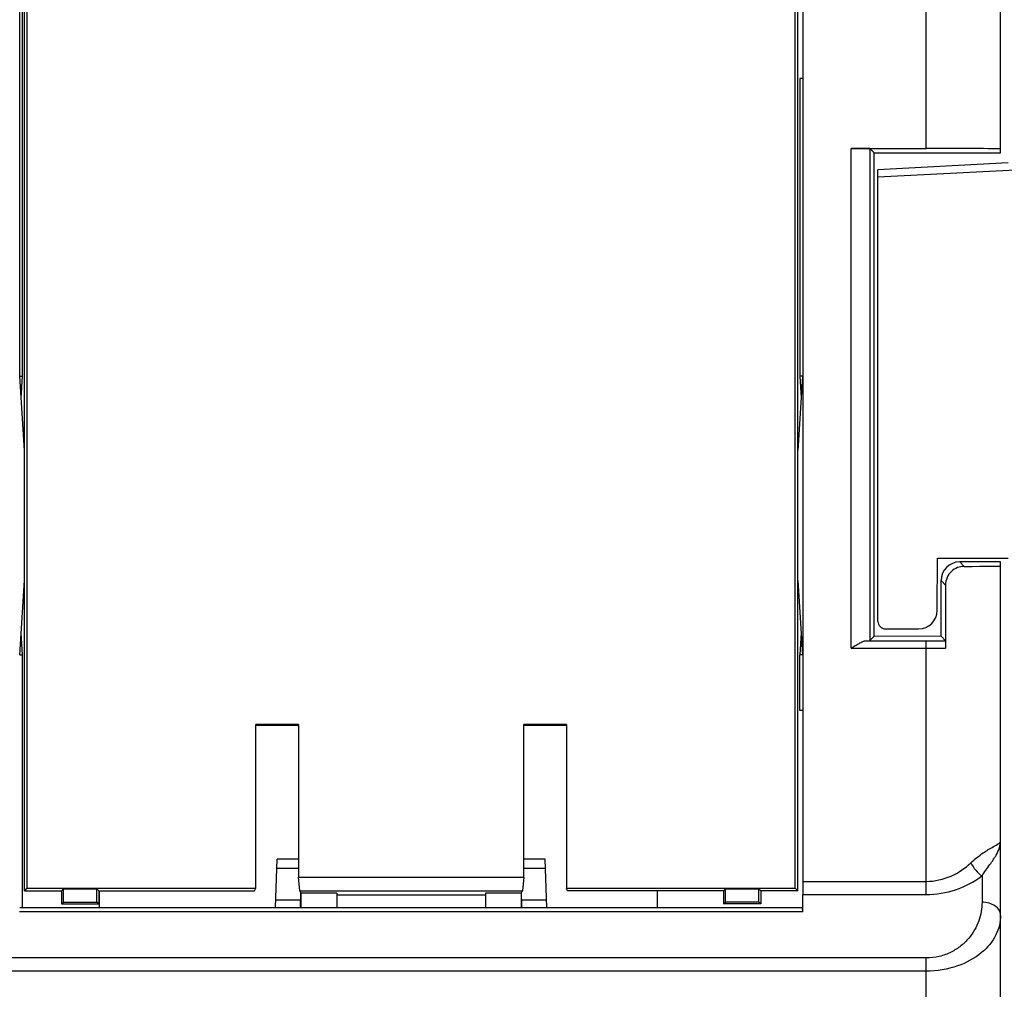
# Model space of a CAD drawing. Header units: millimetres. Extents: x 0 to 420, y 0 to 297.
# Tile 14 of 76: x 107 to 134, y 23 to 49. Entities that reach past the tile are written whole.
import ezdxf

# ---------------------------------------------------------------- set-up
doc = ezdxf.new("R2010")
doc.units = ezdxf.units.MM
doc.header["$LTSCALE"] = 23.1
doc.layers.get('0').update_dxf_attribs({"linetype": 'CONTINUOUS'})
doc.layers.add('LAY0002', color=7, linetype='CONTINUOUS')
doc.styles.get("Standard").update_dxf_attribs({"font": 'txt', "width": 0.6})
doc.dimstyles.new('DIMSTYLE_1', dxfattribs={"dimtxt": 4, "dimasz": 2.6, "dimexe": 1.2, "dimexo": 0.1, "dimgap": 1, "dimtad": 1, "dimzin": 0, "dimdsep": 46, "dimtxsty": 'Standard', "dimblk": '_FILLED', "dimblk1": '_FILLED', "dimblk2": '_FILLED', "dimcen": 0.09, "dimazin": 0, "dimtp": 0.01, "dimtm": 0.01, "dimtfac": 1, "dimtofl": 0, "dimtmove": 0, "dimatfit": 3, "dimldrblk": '_FILLED', "dimfxl": 1, "dimtolj": 1, "dimtzin": 0, "dimarcsym": 0})

# ---------------------------------------------------------------- blocks, each defined once
blk = doc.blocks.new('_FILLED')
at = {"color": 0, "linetype": 'ByBlock'}
blk.add_solid([(0, 0), (-1, 0.192), (-1, -0.192)], dxfattribs=at)
blk = doc.blocks.new('*D5')
at = {"color": 2, "linetype": 'Continuous', "transparency": 16777216}
for p, q in [((87.425, 135.75), (45.222, 135.75)), ((46.422, 135.75), (46.422, 72.275)), ((46.422, 8.799), (46.422, 72.275)), ((109.092, 8.799), (45.222, 8.799))]:
    blk.add_line(p, q, dxfattribs=at)
at = {"color": 2, "linetype": 'Continuous', "transparency": 16777216, "xscale": 2.6, "yscale": 2.6, "zscale": 2.6}
for p, rotation in [((46.422, 135.75), 90), ((46.422, 8.799), 270)]:
    blk.add_blockref('_FILLED', p, dxfattribs=dict(at, rotation=rotation))
at = {"color": 2, "linetype": 'Continuous', "transparency": 16777216, "insert": (41.422, 72.275), "char_height": 4, "width": 14.4, "attachment_point": 2, "rotation": 90, "line_spacing_factor": 0.9}
blk.add_mtext('126.95', dxfattribs=at)

msp = doc.modelspace()

# ---------------------------------------------------------------- linework, layer by layer
at = {"color": 7, "linetype": 'Continuous'}
for p, q in [((107.172, 25.499), (107.172, 73.299)), ((127.972, 25.499), (127.972, 73.299)), ((107.242, 71.349), (107.242, 25.569)), ((127.902, 25.569), (127.902, 71.349)), ((133.622, 45.081), (130.122, 44.898)), ((130.122, 32.749), (130.122, 44.898)), ((133.832, 44.891), (130.122, 44.697)), ((131.717, 33.047), (131.722, 34.449)), ((131.722, 34.449), (133.622, 34.449)), ((130.322, 32.549), (131.217, 32.549)), ((114.546, 29.973), (113.398, 29.973)), ((113.398, 25.569), (113.398, 29.973)), ((114.546, 29.949), (113.398, 29.949)), ((114.546, 29.973), (114.546, 25.869)), ((121.746, 29.973), (120.598, 29.973)), ((120.598, 25.869), (120.598, 29.973)), ((121.746, 29.949), (120.598, 29.949)), ((121.746, 29.973), (121.746, 25.569)), ((113.926, 25.049), (113.972, 26.349)), ((114.546, 26.349), (113.972, 26.349)), ((121.172, 26.349), (120.598, 26.349)), ((121.217, 25.049), (121.172, 26.349)), ((114.546, 26.101), (113.963, 26.101)), ((121.18, 26.101), (120.598, 26.101)), ((114.546, 25.869), (120.598, 25.869)), ((114.58, 25.499), (114.546, 25.869)), ((120.598, 25.869), (120.563, 25.499)), ((107.242, 25.569), (107.172, 25.499)), ((107.172, 25.499), (108.172, 25.499)), ((107.242, 25.569), (113.398, 25.569)), ((108.224, 25.551), (108.172, 25.499)), ((108.172, 25.499), (108.172, 25.149)), ((108.224, 25.551), (109.119, 25.551)), ((108.224, 25.201), (108.224, 25.551)), ((109.119, 25.551), (109.172, 25.499)), ((109.119, 25.201), (109.119, 25.551)), ((109.172, 25.499), (113.363, 25.499)), ((109.172, 25.499), (109.172, 25.149)), ((109.192, 25.049), (109.192, 25.499)), ((113.363, 25.499), (113.398, 25.569)), ((114.58, 25.499), (120.563, 25.499)), ((114.58, 25.499), (114.609, 25.441)), ((114.598, 25.049), (114.605, 25.441)), ((115.572, 25.441), (114.609, 25.441)), ((114.609, 25.441), (114.609, 25.049)), ((115.572, 25.441), (115.572, 25.049)), ((120.534, 25.441), (119.572, 25.441)), ((119.572, 25.441), (119.572, 25.049)), ((120.534, 25.441), (120.563, 25.499)), ((120.534, 25.441), (120.534, 25.049)), ((120.546, 25.049), (120.539, 25.441)), ((121.746, 25.569), (127.902, 25.569)), ((121.78, 25.499), (121.746, 25.569)), ((125.972, 25.499), (121.78, 25.499)), ((124.192, 25.049), (124.192, 25.499)), ((126.024, 25.551), (125.972, 25.499)), ((125.972, 25.499), (125.972, 25.149)), ((126.024, 25.551), (126.919, 25.551)), ((126.024, 25.201), (126.024, 25.551)), ((126.919, 25.551), (126.972, 25.499)), ((126.919, 25.201), (126.919, 25.551)), ((127.972, 25.499), (126.972, 25.499)), ((126.972, 25.499), (126.972, 25.149)), ((127.902, 25.569), (127.972, 25.499)), ((108.172, 25.149), (108.224, 25.201)), ((108.224, 25.201), (109.119, 25.201)), ((109.172, 25.149), (109.119, 25.201)), ((114.601, 25.249), (113.933, 25.249)), ((119.572, 25.389), (115.572, 25.389)), ((121.21, 25.249), (120.542, 25.249)), ((125.972, 25.149), (126.024, 25.201)), ((126.919, 25.201), (126.024, 25.201)), ((126.972, 25.149), (126.919, 25.201)), ((108.172, 25.149), (109.172, 25.149)), ((126.972, 25.149), (125.972, 25.149))]:
    msp.add_line(p, q, dxfattribs=at)
for centre, radius, start, end in [((131.217, 33.049), 0.5, 270, 359.8), ((130.322, 32.749), 0.2, 180, 270)]:
    msp.add_arc(centre, radius, start, end, dxfattribs=at)
at = {"layer": 'LAY0002', "color": 7, "linetype": 'Continuous'}
for p, q in [((107.049, 39.349), (107.049, 73.649)), ((107.122, 39.349), (107.122, 73.649)), ((128.101, 73.719), (128.101, 25.756)), ((131.422, 45.47), (131.422, 63.281)), ((133.422, 45.349), (133.422, 63.308)), ((128.094, 47.349), (128.022, 47.349)), ((128.022, 47.349), (128.022, 39.349)), ((129.403, 45.47), (131.422, 45.47)), ((129.403, 32.029), (129.403, 45.47)), ((129.903, 45.467), (130.022, 45.349)), ((129.903, 45.467), (129.903, 32.231)), ((130.022, 45.349), (133.422, 45.349)), ((130.022, 32.349), (130.022, 45.349)), ((107.049, 39.349), (107.122, 39.349)), ((107.172, 37.349), (107.049, 39.349)), ((107.085, 38.756), (107.122, 39.349)), ((128.094, 39.349), (127.972, 37.349)), ((128.094, 39.349), (128.022, 39.349)), ((128.022, 39.349), (128.058, 38.756)), ((133.422, 34.349), (132.322, 34.349)), ((132.322, 34.349), (132.441, 34.229)), ((133.422, 18.949), (133.422, 34.349)), ((107.049, 31.849), (107.172, 33.849)), ((127.972, 33.849), (128.094, 31.849)), ((131.822, 33.849), (131.942, 33.728)), ((131.822, 32.349), (131.822, 33.849)), ((131.942, 33.728), (131.942, 32.029)), ((107.122, 31.849), (107.085, 32.441)), ((128.058, 32.441), (128.022, 31.849)), ((129.903, 32.231), (130.022, 32.349)), ((131.822, 32.339), (130.022, 32.349)), ((131.941, 32.229), (131.822, 32.349)), ((129.803, 32.229), (131.422, 32.229)), ((131.422, 25.402), (131.422, 32.229)), ((107.049, 31.849), (107.122, 31.849)), ((107.122, 25.049), (107.122, 31.849)), ((128.094, 31.849), (128.022, 31.849)), ((128.022, 30.349), (128.022, 31.849)), ((129.403, 32.029), (131.422, 32.029)), ((131.422, 32.029), (131.942, 32.029)), ((128.094, 30.349), (128.022, 30.349)), ((128.101, 25.756), (131.422, 25.756)), ((132.922, 25.902), (132.922, 25.195)), ((128.102, 25.402), (131.422, 25.402)), ((128.103, 24.935), (128.102, 25.402)), ((128.103, 24.935), (107.04, 24.935)), ((107.049, 25.049), (128.094, 25.049)), ((128.103, 24.935), (128.094, 25.049)), ((131.422, 23.695), (64.722, 23.695)), ((131.422, 18.449), (131.422, 23.695)), ((131.422, 23.342), (64.722, 23.342))]:
    msp.add_line(p, q, dxfattribs=at)
msp.add_arc((131.421, 27.904), 2.501, 270.0082, 306.8617, dxfattribs=at)
for centre, major_axis, ratio, start_param, end_param in [((129.403, 45.467), (0.5, 0), 0.005236, 0.005236, 1.570796), ((131.422, 45.459), (2, 0), 0.005236, 0, 1.570796), ((132.322, 33.849), (0.444, -0.231), 0.999888, 2.050843, 3.621548), ((131.422, 34.238), (2, 0), 0.005236, -1.035931, 0), ((128.103, 25.756), (0, 0.5), 0.003491, 1.570796, 2.356194)]:
    msp.add_ellipse(centre, major_axis=major_axis, ratio=ratio, start_param=start_param, end_param=end_param, dxfattribs=at)
for points, knots in [([(132.441, 34.229), (132.381, 34.229), (132.255, 34.206), (132.088, 34.1), (131.971, 33.933), (131.942, 33.796), (131.942, 33.728)], [0, 0, 0, 0, 0.233111, 0.48088, 0.738443, 1, 1, 1, 1]), ([(129.403, 32.029), (129.439, 32.052), (129.509, 32.096), (129.612, 32.158), (129.707, 32.207), (129.773, 32.229), (129.803, 32.229)], [0, 0, 0, 0, 0.281692, 0.553209, 0.80006, 1, 1, 1, 1]), ([(131.422, 32.229), (131.466, 32.229), (131.639, 32.229), (131.812, 32.229), (131.941, 32.229)], [0, 0, 0, 0, 0.253287, 1, 1, 1, 1]), ([(131.941, 32.229), (131.942, 32.228), (131.94, 32.223), (131.942, 32.212), (131.942, 32.194), (131.942, 32.17), (131.942, 32.14), (131.942, 32.093), (131.942, 32.055), (131.942, 32.029)], [0, 0, 0, 0, 0.019496, 0.074968, 0.165109, 0.287604, 0.438263, 0.612499, 1, 1, 1, 1]), ([(133.229, 26.691), (133.277, 26.719), (133.341, 26.754), (133.408, 26.805), (133.422, 26.831), (133.422, 26.842)], [0, 0, 0, 0, 0.672506, 0.870507, 1, 1, 1, 1]), ([(133.301, 26.461), (133.337, 26.524), (133.397, 26.645), (133.422, 26.78), (133.422, 26.842)], [0, 0, 0, 0, 0.536305, 1, 1, 1, 1]), ([(132.622, 26.256), (132.726, 26.354), (132.922, 26.509), (133.136, 26.638), (133.229, 26.691)], [0, 0, 0, 0, 0.571679, 1, 1, 1, 1]), ([(131.422, 25.756), (131.65, 25.756), (132.096, 25.855), (132.466, 26.11), (132.622, 26.256)], [0, 0, 0, 0, 0.517847, 1, 1, 1, 1]), ([(132.621, 26.256), (132.656, 26.184), (132.743, 26.053), (132.858, 25.945), (132.922, 25.902)], [0, 0, 0, 0, 0.510377, 1, 1, 1, 1]), ([(132.922, 25.902), (132.991, 26.006), (133.123, 26.188), (133.251, 26.374), (133.301, 26.461)], [0, 0, 0, 0, 0.551756, 1, 1, 1, 1]), ([(132.922, 25.195), (132.922, 25.026), (132.862, 24.674), (132.633, 24.278), (132.358, 24.01), (132.09, 23.839), (131.772, 23.723), (131.54, 23.695), (131.422, 23.695)], [0, 0, 0, 0, 0.216597, 0.446076, 0.570979, 0.704992, 0.848872, 1, 1, 1, 1]), ([(133.422, 24.842), (133.422, 24.889), (133.391, 24.989), (133.275, 25.105), (133.111, 25.178), (132.986, 25.195), (132.922, 25.195)], [0, 0, 0, 0, 0.20928, 0.444592, 0.712343, 1, 1, 1, 1]), ([(133.422, 24.842), (133.422, 24.662), (133.324, 24.274), (132.905, 23.78), (132.244, 23.427), (131.707, 23.342), (131.422, 23.342)], [0, 0, 0, 0, 0.196435, 0.419257, 0.688047, 1, 1, 1, 1])]:
    msp.add_open_spline(points, degree=3, knots=knots, dxfattribs=at)

# ---------------------------------------------------------------- dimensions: what is measured, and where the dimension line sits
at = {"color": 2, "linetype": 'Continuous'}
dim = msp.add_linear_dim(base=(46.422, 8.799), p1=(87.525, 135.75), p2=(109.192, 8.799), angle=270, dimstyle='DIMSTYLE_1', dxfattribs=at)
dim.commit()
dim.dimension.update_dxf_attribs({"geometry": '*D5', "text_midpoint": (46.422, 72.65), "dimtype": 160})

doc.saveas('drawing.dxf')
